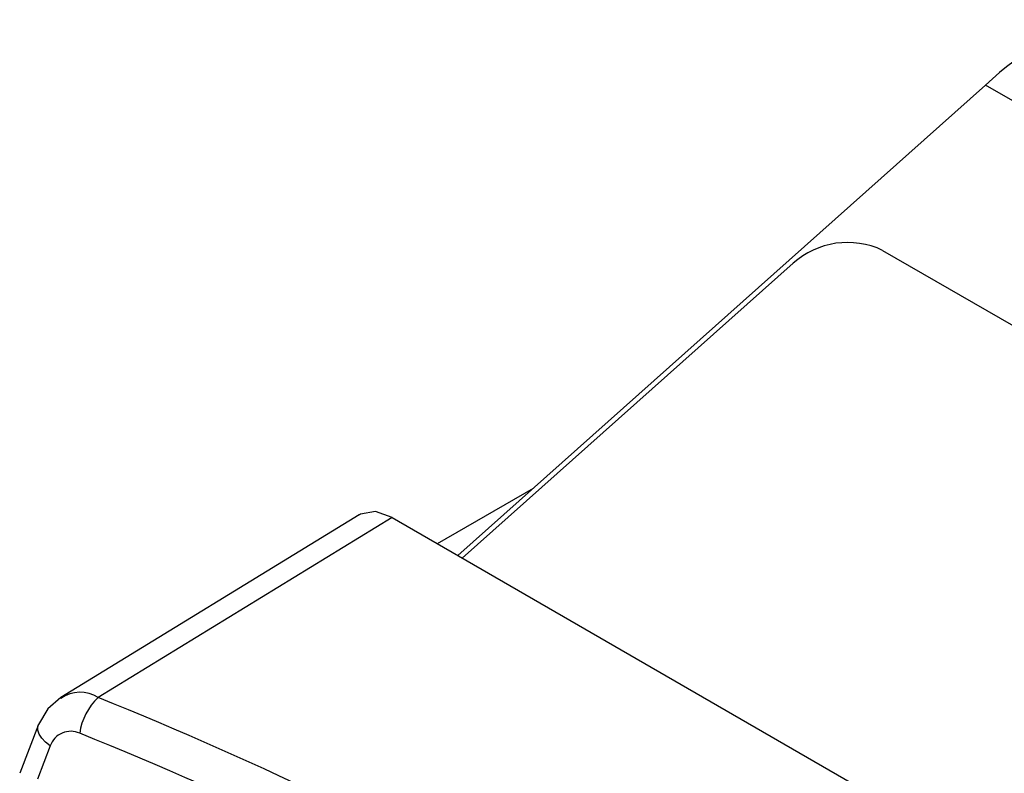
# Model space of a CAD drawing. Header units: millimetres. Extents: x 0 to 559, y 0 to 432.
# Tile 21 of 24: x 355 to 370, y 355 to 367. Entities that reach past the tile are written whole.
import ezdxf

# ---------------------------------------------------------------- set-up
doc = ezdxf.new("R2010")
doc.units = ezdxf.units.MM
doc.header["$LTSCALE"] = 2

msp = doc.modelspace()

# ---------------------------------------------------------------- linework, layer by layer
for p, q in [((369.5043691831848, 365.9446098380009), (361.3261428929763, 358.6487138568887)), ((371.2721361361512, 364.9240996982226), (369.5043691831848, 365.9446098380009)), ((367.9096513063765, 363.3812323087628), (379.9304665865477, 356.4417633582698)), ((361.3953462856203, 358.6087635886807), (366.5203368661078, 363.1808305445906)), ((362.4924526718, 359.6891931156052), (361.0081186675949, 358.8323053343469)), ((359.798371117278, 359.2826307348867), (355.173435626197, 356.4481934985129)), ((360.3061776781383, 359.2375272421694), (355.7522717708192, 356.4466211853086)), ((360.3061776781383, 359.2375272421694), (374.6293187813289, 350.9689538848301)), ((354.8271895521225, 356.0294635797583), (354.5362819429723, 355.276331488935)), ((355.0097926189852, 355.698286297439), (354.8114388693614, 355.1814057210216))]:
    msp.add_line(p, q)
at = {"flags": 128}
for points in [[(360.3061776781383, 359.2375272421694), (360.0492642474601, 359.3300897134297), (359.8158057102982, 359.2926048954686), (359.8010081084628, 359.2787516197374)], [(355.1732359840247, 356.4480574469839), (354.9708565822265, 356.2722323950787), (354.8271950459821, 356.0294762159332)], [(355.0097926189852, 355.6982862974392), (354.9366967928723, 355.7563224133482), (354.8788762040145, 355.8181416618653), (354.8388201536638, 355.8810825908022), (354.8182531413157, 355.9424354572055), (354.8180606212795, 355.9995588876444), (354.8272834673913, 356.0296791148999)]]:
    msp.add_lwpolyline(points, dxfattribs=at)
for centre, radius, start, end in [((372.0988883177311, 363.2942004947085), 3.708935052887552, 98.8872585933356, 134.3894765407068), ((367.3655854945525, 362.2370345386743), 1.266963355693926, 64.56892161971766, 131.8471169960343), ((355.4732527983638, 356.0245663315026), 0.5059465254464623, 56.53145015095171, 126.0232636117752), ((356.3723962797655, 355.7770295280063), 0.912637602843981, 132.8034932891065, 172.6492069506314), ((334.3622872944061, 303.1782686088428), 57.40251581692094, 51.88337587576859, 68.1220006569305), ((355.3271366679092, 355.5887037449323), 0.3357314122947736, 65.33164781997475, 160.9496174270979), ((334.2485323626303, 303.0519330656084), 56.94292617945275, 51.88337587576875, 68.12200065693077)]:
    msp.add_arc(centre, radius, start, end)

doc.saveas('drawing.dxf')
